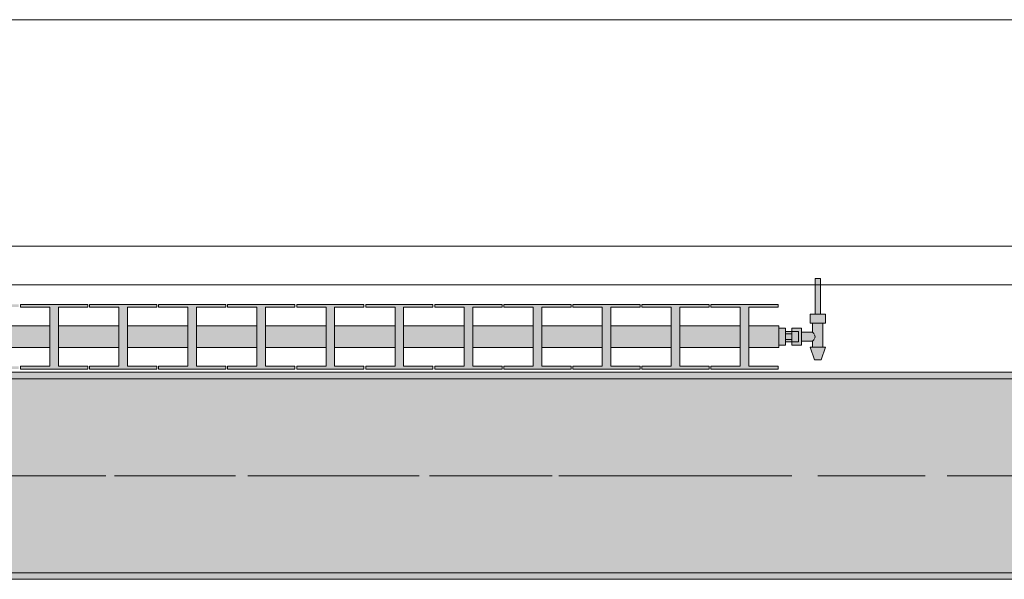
# Model space of a CAD drawing. Header units: metres. Extents: x -3.6 to 84.5, y -11 to 16.8.
# Tile 101 of 256: x 19.947 to 21.468, y 12.99 to 13.855. Entities that reach past the tile are written whole.
import ezdxf

# ---------------------------------------------------------------- set-up
doc = ezdxf.new("R2010")
doc.units = ezdxf.units.M
doc.header["$MEASUREMENT"] = 0
doc.linetypes.add('Achse', pattern=[0.2, 0.1, -0.05, 0, -0.05])
doc.linetypes.add('Strichlinie doppelt', pattern=[0.546806, 0.264583, -0.105833, 0.070556, -0.105833])
for name, color, linetype in [('451 - Universal.Achsen Raster', 7, 'Continuous'), ('604 - Struktur.Wand Aussen', 7, 'Continuous'), ('608 - Struktur.Träger', 7, 'Continuous'), ('801 - HKLSE.Heizung_ Klima_ Lüftung', 7, 'Continuous'), ('Neubau_653 - Abdeckung.TB Verkofferung', 7, 'Continuous')]:
    doc.layers.add(name, color=color, linetype=linetype)
pattern_1 = [(45, (0, 0), (-0.01767767, 0.01767767), [0, -0.025])]

msp = doc.modelspace()

# ---------------------------------------------------------------- hatches: boundary and pattern name
at = {"layer": '608 - Struktur.Träger', "linetype": 'Continuous', "lineweight": 0, "true_color": 0x000000}
h = msp.add_hatch(dxfattribs=at)
h.set_pattern_fill('Beton__Stahlbeton_0001', color=18, style=0, pattern_type=2)
h.set_pattern_definition([(45, (0, 0), (-0.0848528, 0.0848528), []), (45, (-0.04243, 0.04243), (-0.0848528, 0.0848528), [0.09, -0.03])])
h.paths.add_polyline_path([(15.09, 13.3), (14.78, 13.3), (14.78, 13), (15.09, 13), (18.37, 13), (18.69, 13), (21.97, 13), (22.29, 13), (25.57, 13), (25.89, 13), (29.17, 13), (29.49, 13), (32.77, 13), (33.09, 13), (36.37, 13), (36.69, 13), (39.97, 13), (40.29, 13), (43.57, 13), (43.89, 13), (47.17, 13), (47.48, 13), (47.48, 13.3), (47.17, 13.3), (43.89, 13.3), (43.57, 13.3), (40.29, 13.3), (39.97, 13.3), (36.69, 13.3), (36.37, 13.3), (33.09, 13.3), (32.77, 13.3), (29.49, 13.3), (29.17, 13.3), (25.89, 13.3), (25.57, 13.3), (22.29, 13.3), (21.97, 13.3), (18.69, 13.3), (18.37, 13.3)])
h = msp.add_hatch(dxfattribs=at)
h.set_pattern_fill('Gips_0001', color=18, style=0, pattern_type=2)
h.set_pattern_definition(pattern_1)
h.paths.add_polyline_path([(18.69, 13.31), (18.69, 13.3), (21.97, 13.3), (21.97, 13.31)])
h = msp.add_hatch(dxfattribs=at)
h.set_pattern_fill('Gips_0001', color=18, style=0, pattern_type=2)
h.set_pattern_definition(pattern_1)
h.paths.add_polyline_path([(21.97, 13), (18.69, 13), (18.69, 12.99), (21.97, 12.99)])
at = {"layer": '801 - HKLSE.Heizung_ Klima_ Lüftung', "linetype": 'Continuous', "lineweight": 0, "true_color": 0x3a3a3a}
for points in [[(21.12, 13.352), (21.13, 13.352), (21.13, 13.357), (21.14, 13.357), (21.14, 13.352), (21.155, 13.352), (21.155, 13.358), (21.172, 13.358), (21.172, 13.349), (21.168, 13.349), (21.175, 13.329), (21.185, 13.329), (21.192, 13.349), (21.188, 13.349), (21.188, 13.386), (21.192, 13.386), (21.192, 13.4), (21.184, 13.4), (21.184, 13.455), (21.176, 13.455), (21.176, 13.4), (21.168, 13.4), (21.168, 13.386), (21.172, 13.386), (21.172, 13.372), (21.155, 13.372), (21.155, 13.378), (21.14, 13.378), (21.14, 13.373), (21.13, 13.373), (21.13, 13.378), (21.12, 13.378)], [(19.52, 13.3817), (19.52, 13.3483), (19.5667, 13.3483), (19.5667, 13.3192), (19.5213, 13.3192), (19.5213, 13.315), (19.6253, 13.315), (19.6253, 13.3192), (19.58, 13.3192), (19.58, 13.3483), (19.6733, 13.3483), (19.6733, 13.3192), (19.628, 13.3192), (19.628, 13.315), (19.732, 13.315), (19.732, 13.3192), (19.6867, 13.3192), (19.6867, 13.3483), (19.78, 13.3483), (19.78, 13.3192), (19.7347, 13.3192), (19.7347, 13.315), (19.8387, 13.315), (19.8387, 13.3192), (19.7933, 13.3192), (19.7933, 13.3483), (19.8867, 13.3483), (19.8867, 13.3192), (19.8413, 13.3192), (19.8413, 13.315), (19.9453, 13.315), (19.9453, 13.3192), (19.9, 13.3192), (19.9, 13.3483), (19.9933, 13.3483), (19.9933, 13.3192), (19.948, 13.3192), (19.948, 13.315), (20.052, 13.315), (20.052, 13.3192), (20.0067, 13.3192), (20.0067, 13.3483), (20.1, 13.3483), (20.1, 13.3192), (20.0547, 13.3192), (20.0547, 13.315), (20.1587, 13.315), (20.1587, 13.3192), (20.1133, 13.3192), (20.1133, 13.3483), (20.2067, 13.3483), (20.2067, 13.3192), (20.1613, 13.3192), (20.1613, 13.315), (20.2653, 13.315), (20.2653, 13.3192), (20.22, 13.3192), (20.22, 13.3483), (20.3133, 13.3483), (20.3133, 13.3192), (20.268, 13.3192), (20.268, 13.315), (20.372, 13.315), (20.372, 13.3192), (20.3267, 13.3192), (20.3267, 13.3483), (20.42, 13.3483), (20.42, 13.3192), (20.3747, 13.3192), (20.3747, 13.315), (20.4787, 13.315), (20.4787, 13.3192), (20.4333, 13.3192), (20.4333, 13.3483), (20.5267, 13.3483), (20.5267, 13.3192), (20.4813, 13.3192), (20.4813, 13.315), (20.5853, 13.315), (20.5853, 13.3192), (20.54, 13.3192), (20.54, 13.3483), (20.6333, 13.3483), (20.6333, 13.3192), (20.588, 13.3192), (20.588, 13.315), (20.692, 13.315), (20.692, 13.3192), (20.6467, 13.3192), (20.6467, 13.3483), (20.74, 13.3483), (20.74, 13.3192), (20.6947, 13.3192), (20.6947, 13.315), (20.7987, 13.315), (20.7987, 13.3192), (20.7533, 13.3192), (20.7533, 13.3483), (20.8467, 13.3483), (20.8467, 13.3192), (20.8013, 13.3192), (20.8013, 13.315), (20.9053, 13.315), (20.9053, 13.3192), (20.86, 13.3192), (20.86, 13.3483), (20.9533, 13.3483), (20.9533, 13.3192), (20.908, 13.3192), (20.908, 13.315), (21.012, 13.315), (21.012, 13.3192), (20.9667, 13.3192), (20.9667, 13.3483), (21.06, 13.3483), (21.06, 13.3192), (21.0147, 13.3192), (21.0147, 13.315), (21.1187, 13.315), (21.1187, 13.3192), (21.0733, 13.3192), (21.0733, 13.3483), (21.12, 13.3483), (21.12, 13.3817), (21.0733, 13.3817), (21.0733, 13.4108), (21.1187, 13.4108), (21.1187, 13.415), (21.0147, 13.415), (21.0147, 13.4108), (21.06, 13.4108), (21.06, 13.3817), (20.9667, 13.3817), (20.9667, 13.4108), (21.012, 13.4108), (21.012, 13.415), (20.908, 13.415), (20.908, 13.4108), (20.9533, 13.4108), (20.9533, 13.3817), (20.86, 13.3817), (20.86, 13.4108), (20.9053, 13.4108), (20.9053, 13.415), (20.8013, 13.415), (20.8013, 13.4108), (20.8467, 13.4108), (20.8467, 13.3817), (20.7533, 13.3817), (20.7533, 13.4108), (20.7987, 13.4108), (20.7987, 13.415), (20.6947, 13.415), (20.6947, 13.4108), (20.74, 13.4108), (20.74, 13.3817), (20.6467, 13.3817), (20.6467, 13.4108), (20.692, 13.4108), (20.692, 13.415), (20.588, 13.415), (20.588, 13.4108), (20.6333, 13.4108), (20.6333, 13.3817), (20.54, 13.3817), (20.54, 13.4108), (20.5853, 13.4108), (20.5853, 13.415), (20.4813, 13.415), (20.4813, 13.4108), (20.5267, 13.4108), (20.5267, 13.3817), (20.4333, 13.3817), (20.4333, 13.4108), (20.4787, 13.4108), (20.4787, 13.415), (20.3747, 13.415), (20.3747, 13.4108), (20.42, 13.4108), (20.42, 13.3817), (20.3267, 13.3817), (20.3267, 13.4108), (20.372, 13.4108), (20.372, 13.415), (20.268, 13.415), (20.268, 13.4108), (20.3133, 13.4108), (20.3133, 13.3817), (20.22, 13.3817), (20.22, 13.4108), (20.2653, 13.4108), (20.2653, 13.415), (20.1613, 13.415), (20.1613, 13.4108), (20.2067, 13.4108), (20.2067, 13.3817), (20.1133, 13.3817), (20.1133, 13.4108), (20.1587, 13.4108), (20.1587, 13.415), (20.0547, 13.415), (20.0547, 13.4108), (20.1, 13.4108), (20.1, 13.3817), (20.0067, 13.3817), (20.0067, 13.4108), (20.052, 13.4108), (20.052, 13.415), (19.948, 13.415), (19.948, 13.4108), (19.9933, 13.4108), (19.9933, 13.3817), (19.9, 13.3817), (19.9, 13.4108), (19.9453, 13.4108), (19.9453, 13.415), (19.8413, 13.415), (19.8413, 13.4108), (19.8867, 13.4108), (19.8867, 13.3817), (19.7933, 13.3817), (19.7933, 13.4108), (19.8387, 13.4108), (19.8387, 13.415), (19.7347, 13.415), (19.7347, 13.4108), (19.78, 13.4108), (19.78, 13.3817), (19.6867, 13.3817), (19.6867, 13.4108), (19.732, 13.4108), (19.732, 13.415), (19.628, 13.415), (19.628, 13.4108), (19.6733, 13.4108), (19.6733, 13.3817), (19.58, 13.3817), (19.58, 13.4108), (19.6253, 13.4108), (19.6253, 13.415), (19.5213, 13.415), (19.5213, 13.4108), (19.5667, 13.4108), (19.5667, 13.3817)]]:
    msp.add_hatch(color=250, dxfattribs=at).paths.add_polyline_path(points)

# ---------------------------------------------------------------- linework, layer by layer
at = {"layer": '451 - Universal.Achsen Raster', "color": 160, "linetype": 'Strichlinie doppelt', "lineweight": 9, "true_color": 0x3232ff}
msp.add_line((64.935, 13.15), (-3.175, 13.15), dxfattribs=at)
at = {"layer": '604 - Struktur.Wand Aussen', "color": 7, "linetype": 'Continuous', "lineweight": 13}
for p, q in [((21.54, 13.855), (19.14, 13.855)), ((19.14, 13.445), (21.54, 13.445))]:
    msp.add_line(p, q, dxfattribs=at)
at = {"layer": '608 - Struktur.Träger', "color": 7, "linetype": 'Continuous', "lineweight": 13}
for p, q in [((14.78, 13.31), (47.48, 13.31)), ((21.97, 13.3), (18.69, 13.3)), ((14.78, 12.99), (47.48, 12.99))]:
    msp.add_line(p, q, dxfattribs=at)
at = {"layer": '608 - Struktur.Träger', "color": 7, "linetype": 'Continuous', "lineweight": 5}
for p, q in [((21.97, 13.31), (18.69, 13.31)), ((21.97, 12.99), (18.69, 12.99))]:
    msp.add_line(p, q, dxfattribs=at)
at = {"layer": '608 - Struktur.Träger', "color": 7, "linetype": 'Achse', "lineweight": 9}
msp.add_line((14.78, 13.15), (47.48, 13.15), dxfattribs=at)
at = {"layer": '608 - Struktur.Träger', "color": 7, "linetype": 'Continuous', "lineweight": 13, "flags": 128}
msp.add_lwpolyline([(47.48, 13), (47.17, 13), (43.89, 13), (43.57, 13), (40.29, 13), (39.97, 13), (36.69, 13), (36.37, 13), (33.09, 13), (32.77, 13), (29.49, 13), (29.17, 13), (25.89, 13), (25.57, 13), (22.29, 13), (21.97, 13), (18.69, 13), (18.37, 13), (15.09, 13), (14.78, 13)], dxfattribs=at)
at = {"layer": '801 - HKLSE.Heizung_ Klima_ Lüftung', "color": 7, "linetype": 'Continuous', "lineweight": 5, "true_color": 0xebebeb}
for p, q in [((21.176, 13.455), (21.1772, 13.455)), ((21.176, 13.455), (21.176, 13.4)), ((21.1772, 13.455), (21.18, 13.455)), ((21.18, 13.455), (21.1828, 13.455)), ((21.1828, 13.455), (21.184, 13.455)), ((21.184, 13.455), (21.184, 13.4)), ((19.948, 13.415), (19.948, 13.4108)), ((20.052, 13.415), (19.948, 13.415)), ((19.948, 13.415), (19.948, 13.4108)), ((19.948, 13.4108), (19.9933, 13.4108)), ((19.9933, 13.4108), (19.9933, 13.3192)), ((20.0067, 13.3192), (20.0067, 13.4108)), ((20.0067, 13.4108), (20.052, 13.4108)), ((20.052, 13.4108), (20.052, 13.415)), ((20.052, 13.4108), (20.052, 13.415)), ((20.1587, 13.415), (20.0547, 13.415)), ((20.0547, 13.415), (20.0547, 13.4108)), ((20.0547, 13.4108), (20.1, 13.4108)), ((20.1, 13.4108), (20.1, 13.3192)), ((20.1133, 13.3192), (20.1133, 13.4108)), ((20.1133, 13.4108), (20.1587, 13.4108)), ((20.1587, 13.4108), (20.1587, 13.415)), ((20.1613, 13.415), (20.1613, 13.4108)), ((20.2653, 13.415), (20.1613, 13.415)), ((20.1613, 13.415), (20.1613, 13.4108)), ((20.1613, 13.4108), (20.2067, 13.4108)), ((20.2067, 13.4108), (20.2067, 13.3192)), ((20.22, 13.3192), (20.22, 13.4108)), ((20.22, 13.4108), (20.2653, 13.4108)), ((20.2653, 13.4108), (20.2653, 13.415)), ((20.372, 13.415), (20.268, 13.415)), ((20.268, 13.415), (20.268, 13.4108)), ((20.268, 13.4108), (20.3133, 13.4108)), ((20.3133, 13.4108), (20.3133, 13.3192)), ((20.3267, 13.3192), (20.3267, 13.4108)), ((20.3267, 13.4108), (20.372, 13.4108)), ((20.372, 13.4108), (20.372, 13.415)), ((20.372, 13.4108), (20.372, 13.415)), ((20.4787, 13.415), (20.3747, 13.415)), ((20.3747, 13.415), (20.3747, 13.4108)), ((20.3747, 13.4108), (20.42, 13.4108)), ((20.42, 13.4108), (20.42, 13.3192)), ((20.4333, 13.3192), (20.4333, 13.4108)), ((20.4333, 13.4108), (20.4787, 13.4108)), ((20.4787, 13.4108), (20.4787, 13.415)), ((20.4787, 13.4108), (20.4787, 13.415)), ((20.4813, 13.415), (20.4813, 13.4108)), ((20.5853, 13.415), (20.4813, 13.415)), ((20.4813, 13.415), (20.4813, 13.4108)), ((20.4813, 13.4108), (20.5267, 13.4108)), ((20.5267, 13.4108), (20.5267, 13.3192)), ((20.54, 13.3192), (20.54, 13.4108)), ((20.54, 13.4108), (20.5853, 13.4108)), ((20.5853, 13.4108), (20.5853, 13.415)), ((20.692, 13.415), (20.588, 13.415)), ((20.588, 13.415), (20.588, 13.4108)), ((20.588, 13.4108), (20.6333, 13.4108)), ((20.6333, 13.4108), (20.6333, 13.3192)), ((20.6467, 13.3192), (20.6467, 13.4108)), ((20.6467, 13.4108), (20.692, 13.4108)), ((20.692, 13.4108), (20.692, 13.415)), ((20.7987, 13.415), (20.6947, 13.415)), ((20.6947, 13.415), (20.6947, 13.4108)), ((20.6947, 13.4108), (20.74, 13.4108)), ((20.74, 13.4108), (20.74, 13.3192)), ((20.7533, 13.3192), (20.7533, 13.4108)), ((20.7533, 13.4108), (20.7987, 13.4108)), ((20.7987, 13.4108), (20.7987, 13.415)), ((20.7987, 13.4108), (20.7987, 13.415)), ((20.8013, 13.415), (20.8013, 13.4108)), ((20.9053, 13.415), (20.8013, 13.415)), ((20.8013, 13.415), (20.8013, 13.4108)), ((20.8013, 13.4108), (20.8467, 13.4108)), ((20.8467, 13.4108), (20.8467, 13.3192)), ((20.86, 13.3192), (20.86, 13.4108)), ((20.86, 13.4108), (20.9053, 13.4108)), ((20.9053, 13.4108), (20.9053, 13.415)), ((20.908, 13.415), (20.908, 13.4108)), ((21.012, 13.415), (20.908, 13.415)), ((20.908, 13.415), (20.908, 13.4108)), ((20.908, 13.4108), (20.9533, 13.4108)), ((20.9533, 13.4108), (20.9533, 13.3192)), ((20.9667, 13.3192), (20.9667, 13.4108)), ((20.9667, 13.4108), (21.012, 13.4108)), ((21.012, 13.4108), (21.012, 13.415)), ((21.012, 13.4108), (21.012, 13.415)), ((21.0147, 13.415), (21.0147, 13.4108)), ((21.1187, 13.415), (21.0147, 13.415)), ((21.0147, 13.415), (21.0147, 13.4108)), ((21.0147, 13.4108), (21.06, 13.4108)), ((21.06, 13.4108), (21.06, 13.3192)), ((21.0733, 13.3192), (21.0733, 13.4108)), ((21.0733, 13.4108), (21.1187, 13.4108)), ((21.1187, 13.4108), (21.1187, 13.415)), ((21.168, 13.4), (21.174, 13.4)), ((21.168, 13.4), (21.168, 13.386)), ((21.174, 13.4), (21.186, 13.4)), ((21.176, 13.4), (21.1772, 13.4)), ((21.1772, 13.4), (21.18, 13.4)), ((21.18, 13.4), (21.1828, 13.4)), ((21.1828, 13.4), (21.184, 13.4)), ((21.186, 13.4), (21.192, 13.4)), ((21.192, 13.4), (21.192, 13.386)), ((19.9, 13.3817), (19.9933, 13.3817)), ((20.0067, 13.3817), (20.1, 13.3817)), ((20.1133, 13.3817), (20.2067, 13.3817)), ((20.22, 13.3817), (20.3133, 13.3817)), ((20.3267, 13.3817), (20.42, 13.3817)), ((20.4333, 13.3817), (20.5267, 13.3817)), ((20.54, 13.3817), (20.6333, 13.3817)), ((20.6467, 13.3817), (20.74, 13.3817)), ((20.7533, 13.3817), (20.8467, 13.3817)), ((20.86, 13.3817), (20.9533, 13.3817)), ((20.9667, 13.3817), (21.06, 13.3817)), ((21.0733, 13.3817), (21.12, 13.3817)), ((21.12, 13.3817), (21.12, 13.3768)), ((21.12, 13.378), (21.13, 13.378)), ((21.12, 13.3768), (21.12, 13.365)), ((21.13, 13.378), (21.13, 13.365)), ((21.14, 13.373), (21.14, 13.378)), ((21.14, 13.378), (21.14, 13.3715)), ((21.155, 13.378), (21.14, 13.378)), ((21.155, 13.378), (21.155, 13.3715)), ((21.168, 13.386), (21.174, 13.386)), ((21.172, 13.386), (21.172, 13.372)), ((21.174, 13.386), (21.186, 13.386)), ((21.186, 13.386), (21.192, 13.386)), ((21.188, 13.386), (21.188, 13.349)), ((21.12, 13.365), (21.12, 13.3532)), ((21.14, 13.373), (21.13, 13.373)), ((21.13, 13.3693), (21.14, 13.3693)), ((21.13, 13.365), (21.13, 13.352)), ((21.13, 13.3607), (21.14, 13.3607)), ((21.14, 13.373), (21.14, 13.3707)), ((21.14, 13.373), (21.15, 13.373)), ((21.14, 13.373), (21.14, 13.3707)), ((21.14, 13.3715), (21.14, 13.3693)), ((21.14, 13.3707), (21.14, 13.365)), ((21.14, 13.3707), (21.14, 13.3693)), ((21.14, 13.3693), (21.14, 13.365)), ((21.14, 13.365), (21.14, 13.3607)), ((21.14, 13.365), (21.14, 13.3593)), ((21.14, 13.3607), (21.14, 13.3585)), ((21.14, 13.3607), (21.14, 13.3593)), ((21.14, 13.3593), (21.14, 13.357)), ((21.14, 13.3593), (21.14, 13.357)), ((21.15, 13.373), (21.15, 13.3707)), ((21.15, 13.3707), (21.15, 13.365)), ((21.15, 13.365), (21.15, 13.3593)), ((21.15, 13.3593), (21.15, 13.357)), ((21.172, 13.372), (21.155, 13.372)), ((21.155, 13.3715), (21.155, 13.3585)), ((21.172, 13.372), (21.1737, 13.3699)), ((21.1737, 13.3601), (21.172, 13.358)), ((21.1737, 13.3699), (21.1742, 13.3689)), ((21.1742, 13.3611), (21.1737, 13.3601)), ((21.1747, 13.3679), (21.1761, 13.365)), ((21.1761, 13.365), (21.1747, 13.3621)), ((19.9, 13.3483), (19.9933, 13.3483)), ((20.0067, 13.3483), (20.1, 13.3483)), ((20.1133, 13.3483), (20.2067, 13.3483)), ((20.22, 13.3483), (20.3133, 13.3483)), ((20.3267, 13.3483), (20.42, 13.3483)), ((20.4333, 13.3483), (20.5267, 13.3483)), ((20.54, 13.3483), (20.6333, 13.3483)), ((20.6467, 13.3483), (20.74, 13.3483)), ((20.7533, 13.3483), (20.8467, 13.3483)), ((20.86, 13.3483), (20.9533, 13.3483)), ((20.9667, 13.3483), (21.06, 13.3483)), ((21.0733, 13.3483), (21.12, 13.3483)), ((21.12, 13.3532), (21.12, 13.3483)), ((21.12, 13.352), (21.13, 13.352)), ((21.12, 13.352), (21.13, 13.352)), ((21.12, 13.352), (21.13, 13.352)), ((21.12, 13.352), (21.13, 13.352)), ((21.14, 13.357), (21.13, 13.357)), ((21.14, 13.3585), (21.14, 13.352)), ((21.14, 13.357), (21.15, 13.357)), ((21.14, 13.352), (21.14, 13.357)), ((21.155, 13.352), (21.14, 13.352)), ((21.155, 13.3585), (21.155, 13.352)), ((21.172, 13.358), (21.155, 13.358)), ((21.168, 13.349), (21.1715, 13.349)), ((21.168, 13.349), (21.175, 13.329)), ((21.1715, 13.349), (21.18, 13.349)), ((21.172, 13.358), (21.172, 13.349)), ((21.18, 13.349), (21.1885, 13.349)), ((21.192, 13.349), (21.185, 13.329)), ((21.1885, 13.349), (21.192, 13.349)), ((21.175, 13.329), (21.1765, 13.329)), ((21.1765, 13.329), (21.18, 13.329)), ((21.18, 13.329), (21.1835, 13.329)), ((21.1835, 13.329), (21.185, 13.329)), ((19.948, 13.3192), (19.948, 13.315)), ((19.9933, 13.3192), (19.948, 13.3192)), ((19.948, 13.3192), (19.948, 13.315)), ((19.948, 13.315), (20.052, 13.315)), ((19.948, 13.315), (20.052, 13.315)), ((20.052, 13.3192), (20.0067, 13.3192)), ((20.052, 13.315), (20.052, 13.3192)), ((20.052, 13.315), (20.052, 13.3192)), ((20.1, 13.3192), (20.0547, 13.3192)), ((20.0547, 13.3192), (20.0547, 13.315)), ((20.0547, 13.315), (20.1587, 13.315)), ((20.0547, 13.315), (20.1587, 13.315)), ((20.1587, 13.3192), (20.1133, 13.3192)), ((20.1587, 13.315), (20.1587, 13.3192)), ((20.1613, 13.3192), (20.1613, 13.315)), ((20.2067, 13.3192), (20.1613, 13.3192)), ((20.1613, 13.3192), (20.1613, 13.315)), ((20.1613, 13.315), (20.2653, 13.315)), ((20.1613, 13.315), (20.2653, 13.315)), ((20.2653, 13.3192), (20.22, 13.3192)), ((20.2653, 13.315), (20.2653, 13.3192)), ((20.3133, 13.3192), (20.268, 13.3192)), ((20.268, 13.3192), (20.268, 13.315)), ((20.268, 13.315), (20.372, 13.315)), ((20.268, 13.315), (20.372, 13.315)), ((20.372, 13.3192), (20.3267, 13.3192)), ((20.372, 13.315), (20.372, 13.3192)), ((20.372, 13.315), (20.372, 13.3192)), ((20.42, 13.3192), (20.3747, 13.3192)), ((20.3747, 13.3192), (20.3747, 13.315)), ((20.3747, 13.315), (20.4787, 13.315)), ((20.3747, 13.315), (20.4787, 13.315)), ((20.4787, 13.3192), (20.4333, 13.3192)), ((20.4787, 13.315), (20.4787, 13.3192)), ((20.4787, 13.315), (20.4787, 13.3192)), ((20.4813, 13.3192), (20.4813, 13.315)), ((20.5267, 13.3192), (20.4813, 13.3192)), ((20.4813, 13.3192), (20.4813, 13.315)), ((20.4813, 13.315), (20.5853, 13.315)), ((20.4813, 13.315), (20.5853, 13.315)), ((20.5853, 13.3192), (20.54, 13.3192)), ((20.5853, 13.315), (20.5853, 13.3192)), ((20.6333, 13.3192), (20.588, 13.3192)), ((20.588, 13.3192), (20.588, 13.315)), ((20.588, 13.315), (20.692, 13.315)), ((20.588, 13.315), (20.692, 13.315)), ((20.692, 13.3192), (20.6467, 13.3192)), ((20.692, 13.315), (20.692, 13.3192)), ((20.74, 13.3192), (20.6947, 13.3192)), ((20.6947, 13.3192), (20.6947, 13.315)), ((20.6947, 13.315), (20.7987, 13.315)), ((20.6947, 13.315), (20.7987, 13.315)), ((20.7987, 13.3192), (20.7533, 13.3192)), ((20.7987, 13.315), (20.7987, 13.3192)), ((20.7987, 13.315), (20.7987, 13.3192)), ((20.8013, 13.3192), (20.8013, 13.315)), ((20.8467, 13.3192), (20.8013, 13.3192)), ((20.8013, 13.3192), (20.8013, 13.315)), ((20.8013, 13.315), (20.9053, 13.315)), ((20.8013, 13.315), (20.9053, 13.315)), ((20.9053, 13.3192), (20.86, 13.3192)), ((20.9053, 13.315), (20.9053, 13.3192)), ((20.908, 13.3192), (20.908, 13.315)), ((20.9533, 13.3192), (20.908, 13.3192)), ((20.908, 13.3192), (20.908, 13.315)), ((20.908, 13.315), (21.012, 13.315)), ((20.908, 13.315), (21.012, 13.315)), ((21.012, 13.3192), (20.9667, 13.3192)), ((21.012, 13.315), (21.012, 13.3192)), ((21.012, 13.315), (21.012, 13.3192)), ((21.0147, 13.3192), (21.0147, 13.315)), ((21.06, 13.3192), (21.0147, 13.3192)), ((21.0147, 13.3192), (21.0147, 13.315)), ((21.0147, 13.315), (21.1187, 13.315)), ((21.0147, 13.315), (21.1187, 13.315)), ((21.1187, 13.3192), (21.0733, 13.3192)), ((21.1187, 13.315), (21.1187, 13.3192))]:
    msp.add_line(p, q, dxfattribs=at)
at = {"layer": 'Neubau_653 - Abdeckung.TB Verkofferung', "color": 1, "linetype": 'Continuous', "lineweight": 9}
msp.add_line((15.15, 13.505), (25.66, 13.505), dxfattribs=at)
at = {"layer": 'Neubau_653 - Abdeckung.TB Verkofferung', "color": 1, "linetype": 'Continuous', "lineweight": 5}
msp.add_line((22.03, 12.99), (18.6, 12.99), dxfattribs=at)

doc.saveas('drawing.dxf')
